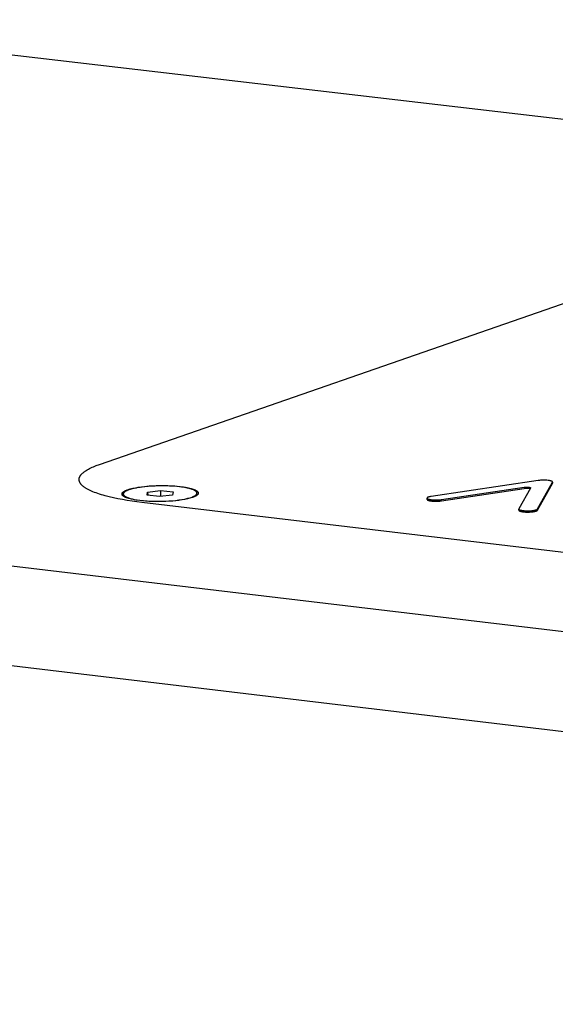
# Model space of a CAD drawing. Extents: x 11880 to 25577, y 6756 to 10446.
# Tile 47 of 87: x 23152 to 23190, y 7697 to 7767. Entities that reach past the tile are written whole.
import ezdxf

# ---------------------------------------------------------------- set-up
doc = ezdxf.new("R2010")
doc.units = 0
doc.header["$MEASUREMENT"] = 0
doc.layers.add('HAIRLINE', color=178, linetype='CONTINUOUS')

msp = doc.modelspace()

# ---------------------------------------------------------------- linework, layer by layer
at = {"layer": 'HAIRLINE'}
for p, q in [((23129.785, 7767.312), (23429.035, 7732.38)), ((23157.413, 7735.639), (23202.072, 7751.141)), ((23050.523, 7740.413), (23352.761, 7704.422)), ((23188.652, 7734.495), (23181.045, 7733.365)), ((23181.77, 7733.141), (23187.662, 7734.016)), ((23188.599, 7732.47), (23189.672, 7734.374)), ((23188.6, 7732.381), (23189.672, 7734.285)), ((23189.672, 7734.285), (23189.677, 7734.304)), ((23189.677, 7734.374), (23189.677, 7734.304)), ((23352.788, 7697.201), (23050.577, 7733.327)), ((23159.221, 7733.326), (23159.135, 7733.469)), ((23160.816, 7733.455), (23160.852, 7733.674)), ((23161.703, 7733.35), (23160.816, 7733.455)), ((23160.852, 7733.674), (23161.775, 7733.788)), ((23160.852, 7733.674), (23160.854, 7733.45)), ((23162.626, 7733.464), (23161.703, 7733.35)), ((23161.775, 7733.788), (23162.661, 7733.683)), ((23161.775, 7733.788), (23161.777, 7733.359)), ((23162.661, 7733.683), (23162.626, 7733.464)), ((23164.325, 7733.499), (23164.26, 7733.388)), ((23181.77, 7733.052), (23187.662, 7733.927)), ((23188.115, 7733.962), (23187.283, 7732.487)), ((23264.125, 7720.625), (23160.444, 7732.934)), ((23180.746, 7733.156), (23180.745, 7733.245)), ((23187.279, 7732.382), (23187.279, 7732.462))]:
    msp.add_line(p, q, dxfattribs=at)
for points in [[(23160.444, 7732.934), (23160.089, 7732.978), (23159.739, 7733.027), (23159.395, 7733.08), (23159.06, 7733.137), (23158.733, 7733.199), (23158.418, 7733.265), (23158.116, 7733.335), (23157.827, 7733.409), (23157.689, 7733.448), (23157.555, 7733.488), (23157.426, 7733.528), (23157.301, 7733.569), (23157.181, 7733.612), (23157.065, 7733.655), (23156.955, 7733.699), (23156.85, 7733.743), (23156.751, 7733.789), (23156.656, 7733.835), (23156.568, 7733.882), (23156.526, 7733.905), (23156.485, 7733.929), (23156.446, 7733.953), (23156.409, 7733.977), (23156.373, 7734.001), (23156.338, 7734.025), (23156.305, 7734.05), (23156.273, 7734.074), (23156.243, 7734.099), (23156.215, 7734.124), (23156.188, 7734.148), (23156.163, 7734.173), (23156.139, 7734.198), (23156.127, 7734.211), (23156.117, 7734.223), (23156.106, 7734.236), (23156.096, 7734.248), (23156.086, 7734.261), (23156.077, 7734.274), (23156.068, 7734.286), (23156.059, 7734.299), (23156.051, 7734.312), (23156.043, 7734.324), (23156.036, 7734.337), (23156.029, 7734.349), (23156.022, 7734.362), (23156.016, 7734.375), (23156.011, 7734.388), (23156.005, 7734.4), (23156, 7734.413), (23155.996, 7734.426), (23155.991, 7734.438), (23155.988, 7734.451), (23155.984, 7734.464), (23155.981, 7734.477), (23155.978, 7734.489), (23155.976, 7734.502), (23155.974, 7734.515), (23155.973, 7734.527), (23155.972, 7734.54), (23155.971, 7734.553), (23155.971, 7734.566), (23155.971, 7734.578), (23155.972, 7734.591), (23155.972, 7734.604), (23155.974, 7734.616), (23155.975, 7734.629), (23155.977, 7734.642), (23155.98, 7734.654), (23155.983, 7734.667), (23155.986, 7734.68), (23155.989, 7734.692), (23155.993, 7734.705), (23155.997, 7734.718), (23156.002, 7734.73), (23156.007, 7734.743), (23156.013, 7734.755), (23156.018, 7734.768), (23156.025, 7734.78), (23156.031, 7734.793), (23156.038, 7734.805), (23156.045, 7734.818), (23156.053, 7734.83), (23156.061, 7734.843), (23156.069, 7734.855), (23156.078, 7734.868), (23156.087, 7734.88), (23156.096, 7734.892), (23156.106, 7734.905), (23156.116, 7734.917), (23156.127, 7734.929), (23156.149, 7734.954), (23156.172, 7734.978), (23156.197, 7735.002), (23156.223, 7735.027), (23156.25, 7735.051), (23156.279, 7735.075), (23156.309, 7735.098), (23156.34, 7735.122), (23156.372, 7735.145), (23156.406, 7735.169), (23156.441, 7735.192), (23156.477, 7735.215), (23156.552, 7735.261), (23156.632, 7735.306), (23156.717, 7735.35), (23156.805, 7735.394), (23156.898, 7735.437), (23156.994, 7735.479), (23157.094, 7735.52), (23157.197, 7735.561), (23157.413, 7735.639)], [(23187.662, 7734.016), (23187.701, 7734.021), (23187.741, 7734.024), (23187.78, 7734.027), (23187.82, 7734.028), (23187.86, 7734.028), (23187.899, 7734.027), (23187.939, 7734.024), (23187.978, 7734.02), (23187.995, 7734.018), (23188.011, 7734.016), (23188.026, 7734.013), (23188.041, 7734.01), (23188.054, 7734.007), (23188.061, 7734.005), (23188.067, 7734.004), (23188.073, 7734.002), (23188.078, 7734), (23188.083, 7733.998), (23188.088, 7733.996), (23188.09, 7733.995), (23188.093, 7733.994), (23188.095, 7733.993), (23188.097, 7733.992), (23188.099, 7733.991), (23188.101, 7733.99), (23188.102, 7733.989), (23188.104, 7733.988), (23188.105, 7733.987), (23188.107, 7733.986), (23188.108, 7733.985), (23188.108, 7733.985), (23188.109, 7733.984), (23188.109, 7733.984), (23188.11, 7733.983), (23188.111, 7733.983), (23188.111, 7733.982), (23188.112, 7733.982), (23188.112, 7733.981), (23188.113, 7733.98), (23188.113, 7733.98), (23188.114, 7733.979), (23188.114, 7733.979), (23188.114, 7733.978), (23188.115, 7733.978), (23188.115, 7733.977), (23188.115, 7733.977), (23188.116, 7733.976), (23188.116, 7733.976), (23188.116, 7733.975), (23188.116, 7733.975), (23188.116, 7733.975), (23188.116, 7733.975), (23188.116, 7733.974), (23188.117, 7733.974), (23188.117, 7733.974), (23188.117, 7733.974), (23188.117, 7733.973), (23188.117, 7733.973), (23188.117, 7733.973), (23188.117, 7733.972), (23188.117, 7733.972), (23188.117, 7733.972), (23188.117, 7733.972), (23188.117, 7733.971), (23188.117, 7733.971), (23188.117, 7733.971), (23188.117, 7733.971), (23188.117, 7733.97), (23188.117, 7733.97), (23188.117, 7733.97), (23188.117, 7733.969), (23188.117, 7733.969), (23188.117, 7733.969), (23188.117, 7733.969), (23188.117, 7733.968), (23188.117, 7733.968), (23188.117, 7733.968), (23188.117, 7733.968), (23188.117, 7733.967), (23188.117, 7733.967), (23188.117, 7733.967), (23188.117, 7733.967), (23188.117, 7733.966), (23188.117, 7733.966), (23188.117, 7733.966), (23188.117, 7733.966), (23188.117, 7733.965), (23188.116, 7733.965), (23188.116, 7733.965), (23188.116, 7733.964), (23188.116, 7733.964), (23188.116, 7733.963), (23188.116, 7733.963), (23188.115, 7733.962)], [(23189.672, 7734.374), (23189.672, 7734.375), (23189.673, 7734.376), (23189.674, 7734.377), (23189.674, 7734.378), (23189.674, 7734.379), (23189.675, 7734.38), (23189.675, 7734.38), (23189.675, 7734.381), (23189.675, 7734.381), (23189.675, 7734.382), (23189.675, 7734.383), (23189.676, 7734.383), (23189.676, 7734.384), (23189.676, 7734.384), (23189.676, 7734.385), (23189.676, 7734.386), (23189.676, 7734.386), (23189.676, 7734.387), (23189.676, 7734.387), (23189.676, 7734.388), (23189.676, 7734.389), (23189.676, 7734.389), (23189.676, 7734.39), (23189.676, 7734.39), (23189.676, 7734.391), (23189.676, 7734.392), (23189.676, 7734.392), (23189.676, 7734.393), (23189.676, 7734.393), (23189.676, 7734.394), (23189.676, 7734.395), (23189.676, 7734.395), (23189.676, 7734.396), (23189.676, 7734.396), (23189.676, 7734.397), (23189.676, 7734.398), (23189.675, 7734.398), (23189.675, 7734.399), (23189.675, 7734.399), (23189.675, 7734.4), (23189.675, 7734.401), (23189.674, 7734.401), (23189.674, 7734.402), (23189.674, 7734.402), (23189.674, 7734.403), (23189.673, 7734.404), (23189.673, 7734.405), (23189.672, 7734.406), (23189.671, 7734.407), (23189.671, 7734.409), (23189.67, 7734.41), (23189.669, 7734.411), (23189.668, 7734.412), (23189.667, 7734.413), (23189.666, 7734.415), (23189.665, 7734.416), (23189.664, 7734.417), (23189.663, 7734.418), (23189.661, 7734.419), (23189.66, 7734.421), (23189.659, 7734.422), (23189.657, 7734.423), (23189.656, 7734.424), (23189.654, 7734.425), (23189.653, 7734.427), (23189.65, 7734.429), (23189.646, 7734.431), (23189.643, 7734.434), (23189.639, 7734.436), (23189.634, 7734.438), (23189.63, 7734.441), (23189.626, 7734.443), (23189.621, 7734.445), (23189.616, 7734.447), (23189.611, 7734.45), (23189.6, 7734.454), (23189.588, 7734.458), (23189.576, 7734.462), (23189.563, 7734.467), (23189.549, 7734.471), (23189.535, 7734.474), (23189.504, 7734.482), (23189.471, 7734.488), (23189.437, 7734.494), (23189.4, 7734.5), (23189.363, 7734.504), (23189.275, 7734.513), (23189.186, 7734.518), (23189.096, 7734.521), (23189.007, 7734.521), (23188.918, 7734.519), (23188.829, 7734.513), (23188.74, 7734.505), (23188.652, 7734.495)], [(23181.045, 7733.365), (23180.997, 7733.357), (23180.95, 7733.348), (23180.928, 7733.343), (23180.907, 7733.338), (23180.886, 7733.333), (23180.866, 7733.327), (23180.848, 7733.321), (23180.839, 7733.318), (23180.831, 7733.315), (23180.823, 7733.311), (23180.815, 7733.308), (23180.808, 7733.305), (23180.801, 7733.302), (23180.794, 7733.298), (23180.788, 7733.295), (23180.782, 7733.291), (23180.779, 7733.29), (23180.777, 7733.288), (23180.774, 7733.286), (23180.772, 7733.285), (23180.769, 7733.283), (23180.767, 7733.281), (23180.765, 7733.279), (23180.763, 7733.277), (23180.761, 7733.276), (23180.759, 7733.274), (23180.758, 7733.272), (23180.756, 7733.27), (23180.755, 7733.269), (23180.754, 7733.269), (23180.754, 7733.268), (23180.753, 7733.267), (23180.752, 7733.266), (23180.752, 7733.265), (23180.751, 7733.264), (23180.751, 7733.263), (23180.75, 7733.262), (23180.75, 7733.261), (23180.749, 7733.261), (23180.749, 7733.26), (23180.748, 7733.259), (23180.748, 7733.258), (23180.747, 7733.257), (23180.747, 7733.256), (23180.747, 7733.255), (23180.747, 7733.254), (23180.746, 7733.253), (23180.746, 7733.252), (23180.746, 7733.252), (23180.746, 7733.251), (23180.745, 7733.25), (23180.745, 7733.249), (23180.745, 7733.248), (23180.745, 7733.247), (23180.745, 7733.246), (23180.745, 7733.245), (23180.745, 7733.244), (23180.745, 7733.244), (23180.745, 7733.243), (23180.745, 7733.242), (23180.745, 7733.241), (23180.746, 7733.24), (23180.746, 7733.239), (23180.746, 7733.238), (23180.746, 7733.237), (23180.746, 7733.237), (23180.747, 7733.236), (23180.747, 7733.235), (23180.747, 7733.234), (23180.748, 7733.233), (23180.748, 7733.232), (23180.749, 7733.231), (23180.749, 7733.23), (23180.749, 7733.23), (23180.75, 7733.229), (23180.75, 7733.228), (23180.751, 7733.227), (23180.752, 7733.226), (23180.752, 7733.225), (23180.753, 7733.224), (23180.753, 7733.224), (23180.754, 7733.223), (23180.755, 7733.222), (23180.756, 7733.221), (23180.757, 7733.219), (23180.759, 7733.218), (23180.76, 7733.216), (23180.762, 7733.214), (23180.764, 7733.213), (23180.766, 7733.211), (23180.768, 7733.209), (23180.77, 7733.208), (23180.772, 7733.206), (23180.775, 7733.205), (23180.777, 7733.203), (23180.78, 7733.201), (23180.785, 7733.198), (23180.791, 7733.195), (23180.796, 7733.192), (23180.803, 7733.189), (23180.809, 7733.187), (23180.816, 7733.184), (23180.823, 7733.181), (23180.83, 7733.178), (23180.837, 7733.176), (23180.853, 7733.171), (23180.87, 7733.166), (23180.888, 7733.161), (23180.907, 7733.156), (23180.928, 7733.152), (23180.951, 7733.147), (23180.974, 7733.143), (23181.025, 7733.135), (23181.081, 7733.128), (23181.142, 7733.123), (23181.206, 7733.118), (23181.272, 7733.116), (23181.339, 7733.114), (23181.407, 7733.114), (23181.475, 7733.116), (23181.54, 7733.119), (23181.603, 7733.123), (23181.663, 7733.128), (23181.719, 7733.134), (23181.77, 7733.141)], [(23180.746, 7733.156), (23180.746, 7733.156), (23180.746, 7733.155), (23180.746, 7733.154), (23180.746, 7733.154), (23180.746, 7733.153), (23180.746, 7733.152), (23180.746, 7733.152), (23180.746, 7733.151), (23180.746, 7733.15), (23180.746, 7733.15), (23180.747, 7733.149), (23180.747, 7733.148), (23180.747, 7733.148), (23180.747, 7733.147), (23180.747, 7733.147), (23180.748, 7733.146), (23180.748, 7733.145), (23180.748, 7733.145), (23180.748, 7733.144), (23180.749, 7733.143), (23180.749, 7733.143), (23180.749, 7733.142), (23180.75, 7733.141), (23180.75, 7733.141), (23180.751, 7733.139), (23180.752, 7733.138), (23180.752, 7733.137), (23180.753, 7733.136), (23180.754, 7733.134), (23180.755, 7733.133), (23180.756, 7733.132), (23180.758, 7733.13), (23180.759, 7733.129), (23180.76, 7733.128), (23180.761, 7733.127), (23180.763, 7733.125), (23180.764, 7733.124), (23180.765, 7733.123), (23180.767, 7733.122), (23180.769, 7733.121), (23180.772, 7733.118), (23180.775, 7733.116), (23180.779, 7733.113), (23180.783, 7733.111), (23180.787, 7733.109), (23180.791, 7733.106), (23180.795, 7733.104), (23180.8, 7733.102), (23180.805, 7733.1), (23180.81, 7733.098), (23180.82, 7733.094), (23180.831, 7733.089), (23180.842, 7733.086), (23180.854, 7733.082), (23180.87, 7733.077), (23180.888, 7733.072), (23180.908, 7733.067), (23180.929, 7733.063), (23180.951, 7733.058), (23180.975, 7733.054), (23181.026, 7733.046), (23181.082, 7733.039), (23181.142, 7733.034), (23181.206, 7733.03), (23181.272, 7733.027), (23181.34, 7733.025), (23181.408, 7733.025), (23181.475, 7733.027), (23181.541, 7733.03), (23181.604, 7733.034), (23181.663, 7733.039), (23181.719, 7733.045), (23181.77, 7733.052)], [(23187.283, 7732.487), (23187.283, 7732.487), (23187.283, 7732.486), (23187.282, 7732.485), (23187.282, 7732.484), (23187.281, 7732.484), (23187.281, 7732.483), (23187.281, 7732.482), (23187.281, 7732.481), (23187.28, 7732.48), (23187.28, 7732.48), (23187.28, 7732.479), (23187.28, 7732.478), (23187.279, 7732.477), (23187.279, 7732.476), (23187.279, 7732.476), (23187.279, 7732.475), (23187.279, 7732.474), (23187.279, 7732.473), (23187.279, 7732.472), (23187.279, 7732.472), (23187.279, 7732.471), (23187.279, 7732.47), (23187.279, 7732.469), (23187.279, 7732.468), (23187.279, 7732.468), (23187.279, 7732.467), (23187.279, 7732.466), (23187.279, 7732.465), (23187.279, 7732.464), (23187.28, 7732.464), (23187.28, 7732.463), (23187.28, 7732.462), (23187.28, 7732.461), (23187.281, 7732.46), (23187.281, 7732.46), (23187.281, 7732.459), (23187.282, 7732.458), (23187.282, 7732.457), (23187.282, 7732.456), (23187.283, 7732.455), (23187.283, 7732.455), (23187.284, 7732.454), (23187.284, 7732.453), (23187.285, 7732.452), (23187.285, 7732.451), (23187.286, 7732.45), (23187.287, 7732.45), (23187.287, 7732.449), (23187.288, 7732.448), (23187.289, 7732.447), (23187.29, 7732.446), (23187.292, 7732.444), (23187.293, 7732.442), (23187.295, 7732.441), (23187.297, 7732.439), (23187.299, 7732.437), (23187.301, 7732.436), (23187.303, 7732.434), (23187.305, 7732.432), (23187.308, 7732.431), (23187.31, 7732.429), (23187.313, 7732.427), (23187.315, 7732.426), (23187.321, 7732.423), (23187.327, 7732.419), (23187.334, 7732.416), (23187.34, 7732.413), (23187.348, 7732.41), (23187.356, 7732.407), (23187.364, 7732.404), (23187.372, 7732.401), (23187.381, 7732.398), (23187.4, 7732.392), (23187.421, 7732.387), (23187.443, 7732.381), (23187.466, 7732.376), (23187.49, 7732.372), (23187.516, 7732.367), (23187.57, 7732.359), (23187.626, 7732.353), (23187.685, 7732.347), (23187.745, 7732.344), (23187.804, 7732.341), (23187.863, 7732.34), (23187.922, 7732.339), (23187.984, 7732.34), (23188.047, 7732.343), (23188.111, 7732.346), (23188.174, 7732.351), (23188.236, 7732.357), (23188.295, 7732.365), (23188.351, 7732.374), (23188.378, 7732.379), (23188.403, 7732.384), (23188.427, 7732.389), (23188.449, 7732.395), (23188.47, 7732.401), (23188.49, 7732.407), (23188.508, 7732.413), (23188.516, 7732.416), (23188.524, 7732.419), (23188.532, 7732.422), (23188.539, 7732.425), (23188.546, 7732.429), (23188.552, 7732.432), (23188.558, 7732.435), (23188.564, 7732.438), (23188.569, 7732.441), (23188.572, 7732.443), (23188.574, 7732.444), (23188.576, 7732.446), (23188.578, 7732.448), (23188.581, 7732.449), (23188.583, 7732.451), (23188.584, 7732.452), (23188.586, 7732.454), (23188.588, 7732.456), (23188.59, 7732.457), (23188.591, 7732.459), (23188.592, 7732.46), (23188.594, 7732.462), (23188.595, 7732.463), (23188.596, 7732.465), (23188.597, 7732.466), (23188.597, 7732.466), (23188.598, 7732.467), (23188.598, 7732.468), (23188.599, 7732.469), (23188.599, 7732.47)], [(23187.279, 7732.382), (23187.279, 7732.381), (23187.279, 7732.38), (23187.279, 7732.379), (23187.279, 7732.379), (23187.28, 7732.378), (23187.28, 7732.377), (23187.28, 7732.376), (23187.28, 7732.376), (23187.28, 7732.375), (23187.28, 7732.374), (23187.28, 7732.373), (23187.281, 7732.373), (23187.281, 7732.372), (23187.281, 7732.371), (23187.282, 7732.371), (23187.282, 7732.37), (23187.282, 7732.369), (23187.283, 7732.368), (23187.283, 7732.368), (23187.283, 7732.367), (23187.284, 7732.366), (23187.284, 7732.365), (23187.285, 7732.364), (23187.285, 7732.364), (23187.286, 7732.363), (23187.286, 7732.362), (23187.287, 7732.361), (23187.287, 7732.361), (23187.288, 7732.359), (23187.29, 7732.358), (23187.291, 7732.356), (23187.292, 7732.355), (23187.294, 7732.353), (23187.295, 7732.352), (23187.297, 7732.35), (23187.299, 7732.349), (23187.301, 7732.347), (23187.303, 7732.346), (23187.305, 7732.344), (23187.307, 7732.343), (23187.309, 7732.341), (23187.311, 7732.34), (23187.316, 7732.337), (23187.321, 7732.334), (23187.327, 7732.331), (23187.333, 7732.328), (23187.339, 7732.325), (23187.346, 7732.322), (23187.353, 7732.319), (23187.36, 7732.316), (23187.368, 7732.314), (23187.376, 7732.311), (23187.393, 7732.306), (23187.411, 7732.3), (23187.43, 7732.295), (23187.451, 7732.291), (23187.472, 7732.286), (23187.495, 7732.282), (23187.543, 7732.274), (23187.594, 7732.267), (23187.646, 7732.262), (23187.7, 7732.257), (23187.755, 7732.254), (23187.81, 7732.252), (23187.864, 7732.251), (23187.923, 7732.25), (23187.985, 7732.251), (23188.048, 7732.254), (23188.111, 7732.257), (23188.174, 7732.262), (23188.236, 7732.268), (23188.296, 7732.276), (23188.352, 7732.285), (23188.378, 7732.29), (23188.403, 7732.295), (23188.427, 7732.3), (23188.45, 7732.306), (23188.471, 7732.312), (23188.49, 7732.318), (23188.508, 7732.324), (23188.517, 7732.327), (23188.525, 7732.33), (23188.532, 7732.333), (23188.54, 7732.336), (23188.546, 7732.34), (23188.553, 7732.343), (23188.559, 7732.346), (23188.564, 7732.349), (23188.57, 7732.352), (23188.572, 7732.354), (23188.575, 7732.356), (23188.577, 7732.357), (23188.579, 7732.359), (23188.581, 7732.36), (23188.583, 7732.362), (23188.585, 7732.363), (23188.587, 7732.365), (23188.588, 7732.367), (23188.59, 7732.368), (23188.592, 7732.37), (23188.593, 7732.371), (23188.594, 7732.373), (23188.596, 7732.374), (23188.597, 7732.376), (23188.597, 7732.377), (23188.598, 7732.378), (23188.598, 7732.378), (23188.599, 7732.379), (23188.599, 7732.38), (23188.6, 7732.381)]]:
    msp.add_lwpolyline(points, dxfattribs=at)
for points in [[(23159.435, 7733.842), (23159.525, 7733.871), (23159.616, 7733.897), (23159.707, 7733.922), (23159.799, 7733.944), (23159.892, 7733.964), (23159.985, 7733.982), (23160.171, 7734.014), (23160.409, 7734.049), (23160.647, 7734.076), (23160.886, 7734.098), (23161.126, 7734.115), (23161.382, 7734.128), (23161.639, 7734.136), (23161.896, 7734.139), (23162.152, 7734.136), (23162.409, 7734.128), (23162.665, 7734.114), (23162.92, 7734.094), (23163.176, 7734.068), (23163.372, 7734.043), (23163.471, 7734.028), (23163.568, 7734.012), (23163.666, 7733.993), (23163.763, 7733.972), (23163.859, 7733.949), (23163.955, 7733.923), (23164.025, 7733.903), (23164.094, 7733.88), (23164.128, 7733.867), (23164.161, 7733.854), (23164.194, 7733.841), (23164.227, 7733.826), (23164.248, 7733.816), (23164.269, 7733.806), (23164.289, 7733.795), (23164.299, 7733.79), (23164.309, 7733.784), (23164.318, 7733.778), (23164.328, 7733.772), (23164.338, 7733.765), (23164.347, 7733.758), (23164.357, 7733.751), (23164.366, 7733.744), (23164.375, 7733.737), (23164.384, 7733.729), (23164.39, 7733.723), (23164.396, 7733.718), (23164.401, 7733.712), (23164.407, 7733.706), (23164.412, 7733.7), (23164.418, 7733.694), (23164.423, 7733.688), (23164.425, 7733.685), (23164.427, 7733.681), (23164.429, 7733.678), (23164.432, 7733.675), (23164.434, 7733.672), (23164.436, 7733.668), (23164.438, 7733.665), (23164.439, 7733.662), (23164.441, 7733.658), (23164.443, 7733.655), (23164.444, 7733.651), (23164.446, 7733.648), (23164.447, 7733.644), (23164.448, 7733.641), (23164.449, 7733.637), (23164.45, 7733.633), (23164.451, 7733.63), (23164.452, 7733.628), (23164.452, 7733.626), (23164.452, 7733.624), (23164.452, 7733.623), (23164.453, 7733.619), (23164.453, 7733.615), (23164.453, 7733.611), (23164.454, 7733.608), (23164.454, 7733.604), (23164.453, 7733.6), (23164.453, 7733.596), (23164.453, 7733.593), (23164.452, 7733.589), (23164.452, 7733.585), (23164.451, 7733.581), (23164.45, 7733.578), (23164.449, 7733.574), (23164.448, 7733.57), (23164.447, 7733.566), (23164.446, 7733.563), (23164.445, 7733.559), (23164.444, 7733.555), (23164.442, 7733.552), (23164.441, 7733.548), (23164.439, 7733.544), (23164.438, 7733.541), (23164.436, 7733.537), (23164.434, 7733.534), (23164.432, 7733.53), (23164.43, 7733.527), (23164.428, 7733.523), (23164.426, 7733.52), (23164.424, 7733.516), (23164.422, 7733.513), (23164.42, 7733.51), (23164.417, 7733.506), (23164.413, 7733.501), (23164.41, 7733.497), (23164.407, 7733.493), (23164.403, 7733.489), (23164.4, 7733.485), (23164.396, 7733.481), (23164.393, 7733.478), (23164.389, 7733.474), (23164.385, 7733.47), (23164.381, 7733.467), (23164.377, 7733.463), (23164.369, 7733.457), (23164.361, 7733.45), (23164.352, 7733.444), (23164.344, 7733.438), (23164.335, 7733.432), (23164.326, 7733.426), (23164.308, 7733.415), (23164.289, 7733.405), (23164.259, 7733.388), (23164.23, 7733.373), (23164.2, 7733.358), (23164.169, 7733.344), (23164.138, 7733.331), (23164.107, 7733.318), (23164.076, 7733.306), (23164.043, 7733.295), (23163.953, 7733.267), (23163.863, 7733.24), (23163.771, 7733.216), (23163.679, 7733.194), (23163.587, 7733.174), (23163.494, 7733.155), (23163.308, 7733.123), (23163.07, 7733.089), (23162.831, 7733.061), (23162.592, 7733.039), (23162.352, 7733.023), (23162.096, 7733.009), (23161.839, 7733.001), (23161.582, 7732.998), (23161.326, 7733.001), (23161.069, 7733.009), (23160.813, 7733.023), (23160.557, 7733.043), (23160.302, 7733.07), (23160.105, 7733.095), (23160.007, 7733.109), (23159.909, 7733.126), (23159.811, 7733.144), (23159.714, 7733.165), (23159.618, 7733.188), (23159.522, 7733.214), (23159.452, 7733.235), (23159.384, 7733.258), (23159.35, 7733.27), (23159.316, 7733.283), (23159.283, 7733.297), (23159.25, 7733.311), (23159.229, 7733.321), (23159.209, 7733.331), (23159.189, 7733.342), (23159.179, 7733.348), (23159.169, 7733.354), (23159.159, 7733.36), (23159.149, 7733.366), (23159.14, 7733.372), (23159.13, 7733.379), (23159.121, 7733.386), (23159.112, 7733.393), (23159.103, 7733.401), (23159.094, 7733.409), (23159.088, 7733.414), (23159.082, 7733.42), (23159.076, 7733.426), (23159.071, 7733.432), (23159.065, 7733.438), (23159.06, 7733.444), (23159.055, 7733.45), (23159.053, 7733.453), (23159.05, 7733.456), (23159.048, 7733.46), (23159.046, 7733.463), (23159.044, 7733.466), (23159.042, 7733.47), (23159.04, 7733.473), (23159.038, 7733.476), (23159.036, 7733.48), (23159.035, 7733.483), (23159.033, 7733.487), (23159.032, 7733.49), (23159.03, 7733.494), (23159.029, 7733.497), (23159.028, 7733.501), (23159.027, 7733.504), (23159.026, 7733.508), (23159.026, 7733.51), (23159.026, 7733.512), (23159.025, 7733.513), (23159.025, 7733.515), (23159.025, 7733.517), (23159.025, 7733.519), (23159.024, 7733.523), (23159.024, 7733.526), (23159.024, 7733.53), (23159.024, 7733.534), (23159.024, 7733.537), (23159.025, 7733.541), (23159.025, 7733.545), (23159.026, 7733.549), (23159.026, 7733.552), (23159.027, 7733.556), (23159.028, 7733.56), (23159.029, 7733.564), (23159.03, 7733.567), (23159.031, 7733.571), (23159.032, 7733.575), (23159.033, 7733.578), (23159.035, 7733.582), (23159.036, 7733.586), (23159.038, 7733.589), (23159.039, 7733.593), (23159.041, 7733.597), (23159.043, 7733.6), (23159.044, 7733.604), (23159.046, 7733.607), (23159.048, 7733.611), (23159.05, 7733.614), (23159.052, 7733.617), (23159.054, 7733.621), (23159.059, 7733.627), (23159.062, 7733.632), (23159.066, 7733.636), (23159.069, 7733.641), (23159.073, 7733.645), (23159.076, 7733.649), (23159.08, 7733.653), (23159.084, 7733.657), (23159.088, 7733.661), (23159.092, 7733.665), (23159.096, 7733.669), (23159.1, 7733.673), (23159.104, 7733.676), (23159.113, 7733.684), (23159.122, 7733.69), (23159.131, 7733.697), (23159.14, 7733.703), (23159.149, 7733.71), (23159.159, 7733.716), (23159.178, 7733.727), (23159.198, 7733.738), (23159.227, 7733.754), (23159.256, 7733.768), (23159.285, 7733.782), (23159.314, 7733.796), (23159.344, 7733.808), (23159.374, 7733.82), (23159.404, 7733.832)], [(23163.128, 7734.052), (23162.961, 7734.07), (23162.793, 7734.085), (23162.625, 7734.097), (23162.457, 7734.106), (23162.289, 7734.113), (23162.121, 7734.117), (23161.953, 7734.119), (23161.785, 7734.119), (23161.617, 7734.116), (23161.45, 7734.112), (23161.283, 7734.105), (23161.116, 7734.095), (23160.949, 7734.084), (23160.782, 7734.069), (23160.616, 7734.052), (23160.45, 7734.032), (23160.307, 7734.012), (23160.164, 7733.99), (23160.022, 7733.964), (23159.881, 7733.935), (23159.774, 7733.91), (23159.669, 7733.882), (23159.616, 7733.867), (23159.564, 7733.85), (23159.513, 7733.833), (23159.461, 7733.815), (23159.427, 7733.801), (23159.392, 7733.787), (23159.358, 7733.772), (23159.342, 7733.764), (23159.325, 7733.756), (23159.309, 7733.748), (23159.292, 7733.739), (23159.277, 7733.73), (23159.261, 7733.72), (23159.245, 7733.71), (23159.23, 7733.7), (23159.215, 7733.689), (23159.2, 7733.677), (23159.19, 7733.669), (23159.181, 7733.661), (23159.176, 7733.657), (23159.172, 7733.652), (23159.167, 7733.648), (23159.163, 7733.643), (23159.158, 7733.639), (23159.154, 7733.634), (23159.15, 7733.629), (23159.147, 7733.624), (23159.143, 7733.619), (23159.141, 7733.617), (23159.139, 7733.614), (23159.138, 7733.611), (23159.136, 7733.609), (23159.134, 7733.606), (23159.133, 7733.603), (23159.13, 7733.599), (23159.128, 7733.594), (23159.126, 7733.589), (23159.124, 7733.584), (23159.122, 7733.58), (23159.121, 7733.575), (23159.119, 7733.57), (23159.119, 7733.567), (23159.118, 7733.565), (23159.117, 7733.562), (23159.117, 7733.56), (23159.116, 7733.557), (23159.116, 7733.555), (23159.116, 7733.552), (23159.115, 7733.549), (23159.115, 7733.547), (23159.115, 7733.544), (23159.115, 7733.542), (23159.115, 7733.539), (23159.114, 7733.537), (23159.114, 7733.534), (23159.114, 7733.532), (23159.115, 7733.529), (23159.115, 7733.527), (23159.115, 7733.524), (23159.115, 7733.522), (23159.115, 7733.52), (23159.116, 7733.518), (23159.116, 7733.516), (23159.116, 7733.515), (23159.117, 7733.513), (23159.117, 7733.511), (23159.118, 7733.509), (23159.119, 7733.505), (23159.12, 7733.501), (23159.121, 7733.497), (23159.122, 7733.493), (23159.124, 7733.49), (23159.125, 7733.486), (23159.127, 7733.482), (23159.129, 7733.479), (23159.131, 7733.475), (23159.133, 7733.472), (23159.135, 7733.468), (23159.137, 7733.465), (23159.14, 7733.461), (23159.142, 7733.458), (23159.145, 7733.454), (23159.147, 7733.451), (23159.15, 7733.448), (23159.152, 7733.445), (23159.158, 7733.438), (23159.164, 7733.432), (23159.17, 7733.426), (23159.176, 7733.42), (23159.182, 7733.414), (23159.19, 7733.406), (23159.199, 7733.399), (23159.208, 7733.392), (23159.217, 7733.385), (23159.226, 7733.379), (23159.236, 7733.373), (23159.245, 7733.367), (23159.254, 7733.361), (23159.264, 7733.355), (23159.274, 7733.35), (23159.293, 7733.34), (23159.313, 7733.33), (23159.334, 7733.32), (23159.366, 7733.306), (23159.399, 7733.292), (23159.433, 7733.279), (23159.467, 7733.266), (23159.501, 7733.255), (23159.535, 7733.243), (23159.604, 7733.223), (23159.674, 7733.204), (23159.744, 7733.187), (23159.886, 7733.157), (23160.088, 7733.122), (23160.291, 7733.093), (23160.495, 7733.07), (23160.7, 7733.051), (23160.934, 7733.036), (23161.169, 7733.025), (23161.405, 7733.019), (23161.64, 7733.018), (23161.89, 7733.022), (23162.14, 7733.03), (23162.39, 7733.044), (23162.64, 7733.063), (23162.853, 7733.084), (23163.067, 7733.11), (23163.279, 7733.142), (23163.491, 7733.18), (23163.643, 7733.213), (23163.718, 7733.231), (23163.793, 7733.251), (23163.868, 7733.272), (23163.942, 7733.296), (23164.015, 7733.323), (23164.051, 7733.337), (23164.087, 7733.352), (23164.133, 7733.373), (23164.157, 7733.384), (23164.179, 7733.395), (23164.202, 7733.408), (23164.213, 7733.414), (23164.224, 7733.421), (23164.234, 7733.428), (23164.245, 7733.435), (23164.255, 7733.442), (23164.266, 7733.45), (23164.273, 7733.455), (23164.28, 7733.461), (23164.287, 7733.466), (23164.294, 7733.472), (23164.3, 7733.478), (23164.307, 7733.484), (23164.313, 7733.491), (23164.319, 7733.497), (23164.322, 7733.501), (23164.324, 7733.504), (23164.327, 7733.508), (23164.33, 7733.511), (23164.332, 7733.515), (23164.335, 7733.518), (23164.337, 7733.522), (23164.34, 7733.525), (23164.342, 7733.529), (23164.344, 7733.533), (23164.346, 7733.537), (23164.348, 7733.541), (23164.35, 7733.545), (23164.352, 7733.549), (23164.353, 7733.553), (23164.355, 7733.557), (23164.356, 7733.562), (23164.358, 7733.566), (23164.359, 7733.571), (23164.36, 7733.576), (23164.361, 7733.581), (23164.362, 7733.586), (23164.362, 7733.589), (23164.362, 7733.591), (23164.363, 7733.594), (23164.363, 7733.596), (23164.363, 7733.599), (23164.363, 7733.601), (23164.363, 7733.604), (23164.363, 7733.606), (23164.363, 7733.609), (23164.363, 7733.611), (23164.363, 7733.614), (23164.363, 7733.616), (23164.362, 7733.619), (23164.362, 7733.621), (23164.362, 7733.623), (23164.361, 7733.626), (23164.361, 7733.628), (23164.36, 7733.631), (23164.36, 7733.633), (23164.359, 7733.636), (23164.358, 7733.638), (23164.358, 7733.641), (23164.357, 7733.644), (23164.356, 7733.646), (23164.355, 7733.649), (23164.353, 7733.652), (23164.352, 7733.654), (23164.351, 7733.657), (23164.35, 7733.66), (23164.348, 7733.662), (23164.347, 7733.665), (23164.345, 7733.667), (23164.344, 7733.67), (23164.342, 7733.672), (23164.339, 7733.677), (23164.335, 7733.682), (23164.331, 7733.687), (23164.328, 7733.691), (23164.324, 7733.696), (23164.32, 7733.7), (23164.315, 7733.704), (23164.307, 7733.713), (23164.297, 7733.722), (23164.287, 7733.731), (23164.277, 7733.739), (23164.266, 7733.747), (23164.255, 7733.755), (23164.244, 7733.763), (23164.233, 7733.77), (23164.222, 7733.777), (23164.205, 7733.787), (23164.187, 7733.797), (23164.169, 7733.806), (23164.151, 7733.815), (23164.132, 7733.823), (23164.113, 7733.831), (23164.076, 7733.847), (23164.027, 7733.865), (23163.978, 7733.882), (23163.929, 7733.898), (23163.879, 7733.913), (23163.829, 7733.927), (23163.778, 7733.939), (23163.677, 7733.963), (23163.541, 7733.99), (23163.404, 7734.014), (23163.266, 7734.034)]]:
    msp.add_lwpolyline(points, close=True, dxfattribs=at)
msp.add_arc((23187.827, 7732.852), 1.088, 76.28891, 98.70394, dxfattribs=at)

doc.saveas('drawing.dxf')
